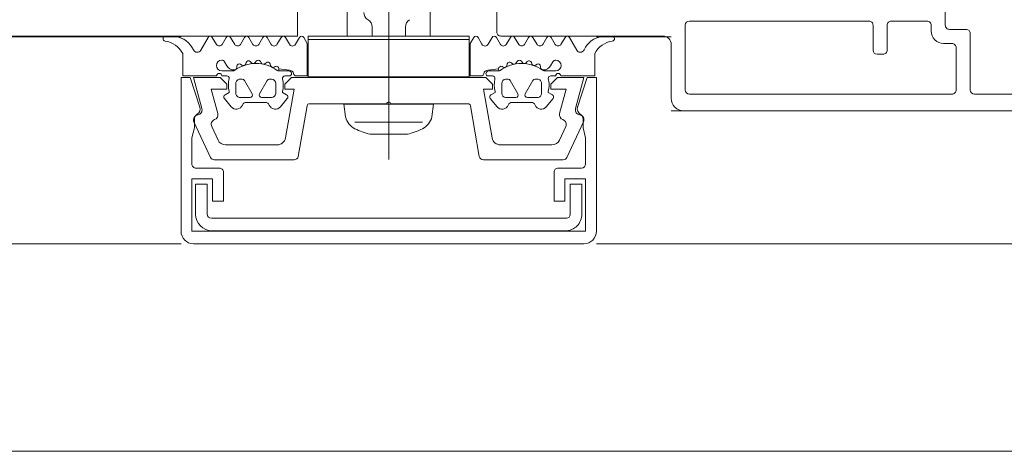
# Model space of a CAD drawing. Header units: centimetres. Extents: x -2424 to 2319, y 5 to 3760.
# Tile 6 of 117: x 337.93 to 349.79, y 381.33 to 386.52. Entities that reach past the tile are written whole.
import ezdxf

# ---------------------------------------------------------------- set-up
doc = ezdxf.new("R2010")
doc.units = ezdxf.units.CM
for name, color, linetype, lineweight in [('A-AREA', 32, 'Continuous', 13), ('A-DETL-GENF', 92, 'Continuous', 9), ('A-DOOR', 31, 'Continuous', 13), ('A-GLAZ-CURT', 52, 'Continuous', 13), ('A-GLAZ-CWMG', 51, 'Continuous', 13)]:
    doc.layers.add(name, color=color, linetype=linetype, lineweight=lineweight)

msp = doc.modelspace()

# ---------------------------------------------------------------- linework, layer by layer
at = {"layer": 'A-AREA', "color": 251, "lineweight": 9}
msp.add_line((312.3767519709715, 381.3255545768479), (360.7095047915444, 381.3255545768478), dxfattribs=at)
at = {"layer": 'A-DETL-GENF', "color": 251, "lineweight": 9, "extrusion": (0, 0, -1)}
for p, q in [((342.376751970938, 384.84079344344), (342.376751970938, 391.0035452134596)), ((339.7779349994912, 386.3244257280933), (339.6895797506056, 386.3244257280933)), ((340.20139092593, 386.3079790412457), (340.1141136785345, 386.1558009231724)), ((340.3035606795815, 386.2236222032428), (340.2532062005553, 386.3083770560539)), ((340.4215769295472, 386.3083196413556), (340.3717552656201, 386.2236222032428)), ((340.5233604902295, 386.2236222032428), (340.4732602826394, 386.3083752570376)), ((340.6411790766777, 386.3083156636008), (340.5913597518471, 386.2236222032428)), ((340.7426598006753, 386.2226227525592), (340.6929799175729, 386.308170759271)), ((340.8611754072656, 386.3083176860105), (340.8113548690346, 386.2236222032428)), ((340.9630577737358, 386.2226227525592), (340.9129234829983, 386.3082632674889)), ((341.081145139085, 386.3081600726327), (341.0313561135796, 386.2227219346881)), ((341.1804527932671, 386.2270737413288), (341.1329551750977, 386.3082112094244)), ((341.3020876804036, 386.3095817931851), (341.2541588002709, 386.2261231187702)), ((343.4514162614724, 386.3095817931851), (343.4993451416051, 386.2261231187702)), ((343.5730511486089, 386.2270737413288), (343.6205487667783, 386.3082112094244)), ((343.6723588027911, 386.3081600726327), (343.7221478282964, 386.2227219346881)), ((343.7904461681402, 386.2226227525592), (343.8405804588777, 386.3082632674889)), ((343.8923285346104, 386.3083176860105), (343.9421490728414, 386.2236222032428)), ((344.0108441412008, 386.2226227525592), (344.0605240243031, 386.308170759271)), ((344.1123248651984, 386.3083156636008), (344.1621441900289, 386.2236222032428)), ((344.2301434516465, 386.2236222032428), (344.2802436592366, 386.3083752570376)), ((344.3319270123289, 386.3083196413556), (344.3817486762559, 386.2236222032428)), ((344.4499432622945, 386.2236222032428), (344.5002977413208, 386.3083770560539)), ((344.552113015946, 386.3079790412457), (344.6393902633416, 386.1558009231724)), ((340.4013939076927, 386.0156159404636), (340.4295372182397, 385.9668763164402)), ((340.5490013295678, 385.9489724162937), (340.5497520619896, 385.9633492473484)), ((340.5905357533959, 385.9854912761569), (340.6091453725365, 385.9747475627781)), ((340.6550010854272, 385.9923516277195), (340.6594505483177, 386.0060433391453)), ((340.7091942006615, 386.0179863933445), (340.7233360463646, 386.0038475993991)), ((340.7721824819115, 386.0089821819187), (340.7800254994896, 386.0210564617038)), ((340.8311668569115, 386.0197167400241), (340.8411644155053, 386.002401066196)), ((340.8896812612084, 385.9947167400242), (340.900380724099, 386.0043496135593)), ((340.9494285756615, 385.989820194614), (340.9547935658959, 385.9698037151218)), ((340.9973900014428, 385.9508378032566), (341.0111351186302, 385.9578408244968)), ((343.7561139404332, 385.9508378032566), (343.7423688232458, 385.9578408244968)), ((343.8040753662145, 385.989820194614), (343.7987103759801, 385.9698037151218)), ((343.8638226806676, 385.9947167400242), (343.853123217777, 386.0043496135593)), ((343.9223370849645, 386.0197167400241), (343.9123395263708, 386.002401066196)), ((343.9813214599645, 386.0089821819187), (343.9734784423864, 386.0210564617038)), ((344.0443097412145, 386.0179863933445), (344.0301678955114, 386.0038475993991)), ((344.0985028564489, 385.9923516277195), (344.0940533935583, 386.0060433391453)), ((344.1629681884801, 385.9854912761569), (344.1443585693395, 385.9747475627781)), ((344.2045026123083, 385.9489724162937), (344.2037518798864, 385.9633492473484)), ((344.3521100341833, 386.0156159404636), (344.3239667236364, 385.9668763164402)), ((340.4951552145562, 385.9056160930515), (340.3667564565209, 385.9056160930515)), ((340.3667564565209, 385.8456162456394), (340.4272205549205, 385.8456162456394)), ((340.5867643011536, 385.8055438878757), (340.6143827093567, 385.8055438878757)), ((340.9391385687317, 385.8055438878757), (340.9667630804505, 385.8055438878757)), ((341.1276527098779, 385.8456162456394), (341.1927269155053, 385.8456162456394)), ((343.6258512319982, 385.8456162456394), (343.5607770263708, 385.8456162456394)), ((343.8143653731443, 385.8055438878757), (343.7867408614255, 385.8055438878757)), ((344.1667396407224, 385.8055438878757), (344.1391212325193, 385.8055438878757)), ((344.2583487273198, 385.9056160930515), (344.3867474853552, 385.9056160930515)), ((344.3867474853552, 385.8456162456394), (344.3262833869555, 385.8456162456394)), ((340.5367643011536, 385.6355441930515), (340.5367643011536, 385.7555438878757)), ((340.6403653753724, 385.7905444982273), (340.7327420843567, 385.6305438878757)), ((340.8207791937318, 385.6305438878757), (340.9131559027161, 385.7905444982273)), ((341.0167630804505, 385.7555438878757), (341.0167630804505, 385.6355441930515)), ((343.7367408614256, 385.7555438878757), (343.7367408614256, 385.6355441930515)), ((343.9327247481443, 385.6305438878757), (343.8403480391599, 385.7905444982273)), ((344.1131385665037, 385.7905444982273), (344.0207618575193, 385.6305438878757)), ((344.2167396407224, 385.6355441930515), (344.2167396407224, 385.7555438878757)), ((340.3987730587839, 385.5714882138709), (340.480413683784, 385.4741966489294)), ((340.7067594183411, 385.5855441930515), (340.5867643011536, 385.5855441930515)), ((340.9667630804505, 385.5855441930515), (340.8467618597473, 385.5855441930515)), ((341.0731004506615, 385.4741929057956), (341.1547349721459, 385.5714844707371)), ((343.6804034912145, 385.4741929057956), (343.5987689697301, 385.5714844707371)), ((343.7867408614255, 385.5855441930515), (343.9067420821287, 385.5855441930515)), ((344.0467445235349, 385.5855441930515), (344.1667396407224, 385.5855441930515)), ((344.3547308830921, 385.5714882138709), (344.2730902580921, 385.4741966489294)), ((340.6616885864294, 385.5256157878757), (340.8918138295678, 385.5256157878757)), ((341.3944545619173, 385.4857640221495), (341.2870904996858, 384.8768721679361)), ((342.351751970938, 385.5105545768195), (341.4239987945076, 385.5105545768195)), ((343.3295051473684, 385.5105545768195), (342.4017519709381, 385.5105545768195)), ((343.4664134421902, 384.8768721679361), (343.3590493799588, 385.4857640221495)), ((344.0918153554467, 385.5256157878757), (343.8616901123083, 385.5256157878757)), ((340.2315213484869, 384.8644236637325), (340.0323735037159, 385.2914975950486)), ((340.2455410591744, 385.2366125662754), (340.3216983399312, 385.0732927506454)), ((341.9691341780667, 385.2898531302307), (342.7843655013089, 385.2898531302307)), ((344.4318056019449, 385.0732927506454), (344.5079628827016, 385.2366125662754)), ((344.7211304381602, 385.2914975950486), (344.5219825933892, 384.8644236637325)), ((342.6017086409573, 385.1421236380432), (342.1517513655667, 385.1421236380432)), ((340.4123291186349, 385.0155545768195), (341.0347029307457, 385.0155545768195)), ((343.7188010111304, 385.0155545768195), (344.3411748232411, 385.0155545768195)), ((340.336770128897, 384.7355599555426), (340.0567717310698, 384.7355599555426)), ((341.2378501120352, 384.8355545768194), (340.2768367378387, 384.8355545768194)), ((344.4766672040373, 384.8355545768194), (343.5156538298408, 384.8355545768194)), ((344.696752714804, 384.7355737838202), (344.4167538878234, 384.7355737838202)), ((340.2417651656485, 384.1309529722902), (344.5117590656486, 384.1309529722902)), ((344.5017590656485, 383.9809590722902), (340.2517651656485, 383.9809590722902)), ((340.0266718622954, 383.8255658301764), (344.7268525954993, 383.8255658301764))]:
    msp.add_line(p, q, dxfattribs=at)
at = {"layer": 'A-DETL-GENF', "color": 251, "lineweight": 9}
msp.add_line((345.776757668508, 385.4255549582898), (448.976746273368, 385.4255549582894), dxfattribs=at)
at = {"layer": 'A-DETL-GENF', "color": 251, "lineweight": 9, "extrusion": (0, 0, -1), "flags": 128}
for points in [[(-342.1772992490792, 386.4357746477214), (-342.1772992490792, 386.3223771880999), (-341.8772992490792, 386.3223771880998), (-341.8772992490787, 389.3923771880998), (-342.2022992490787, 389.3923771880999), (-342.2022992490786, 390.201951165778)], [(-342.5772992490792, 386.4357746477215), (-342.5772992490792, 386.3223771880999), (-342.8772992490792, 386.3223771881), (-342.8772992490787, 389.3923771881), (-342.5522992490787, 389.3923771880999), (-342.5522992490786, 390.2019511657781)], [(-341.2613731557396, 385.8456162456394), (-341.3967552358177, 385.8456162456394), (-341.3967552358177, 386.2351227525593), (-341.3541368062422, 386.3095493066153)], [(-343.4921307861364, 385.8456162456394), (-343.3567487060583, 385.8456162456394), (-343.3567487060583, 386.2351227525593), (-343.3993671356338, 386.3095493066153)], [(-339.8967613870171, 386.1146223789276), (-339.8967613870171, 385.8456162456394), (-340.3067527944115, 385.8456162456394)], [(-344.8567425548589, 386.1146223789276), (-344.8567425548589, 385.8456162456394), (-344.4467511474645, 385.8456162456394)], [(-341.1737571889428, 385.9056160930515), (-341.0519651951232, 385.9056160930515), (-341.0547569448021, 385.9311104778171), (-341.1819969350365, 385.9156159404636)], [(-343.5797467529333, 385.9056160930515), (-343.7015387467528, 385.9056160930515), (-343.6987469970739, 385.9311104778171), (-343.5715070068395, 385.9156159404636)], [(-340.1033419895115, 385.4671857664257), (-339.986900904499, 385.8255545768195), (-339.8767725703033, 385.8255545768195), (-339.8767725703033, 383.9754651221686)], [(-340.1270911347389, 385.4510837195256), (-340.0267519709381, 385.8255545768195), (-340.346751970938, 385.8255545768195), (-340.426751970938, 385.7455545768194), (-340.426751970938, 385.6855545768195), (-340.2402618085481, 385.6855545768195), (-340.3191650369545, 385.3910837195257)], [(-341.1331837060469, 385.0981897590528), (-341.236751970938, 385.6855545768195), (-341.126751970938, 385.6855545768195), (-341.126751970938, 385.7455545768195), (-341.206751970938, 385.8255545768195), (-343.546751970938, 385.8255545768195), (-343.626751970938, 385.7455545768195), (-343.626751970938, 385.6855545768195), (-343.5167519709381, 385.6855545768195), (-343.6203202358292, 385.0981897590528)], [(-344.4343389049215, 385.3910837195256), (-344.5132421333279, 385.6855545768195), (-344.3267519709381, 385.6855545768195), (-344.3267519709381, 385.7455545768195), (-344.406751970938, 385.8255545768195), (-344.726751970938, 385.8255545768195), (-344.6264128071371, 385.4510837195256)], [(-344.876751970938, 383.9754653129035), (-344.876751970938, 385.8255545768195), (-344.7666335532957, 385.8255545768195), (-344.6501924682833, 385.4671857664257)], [(-340.4567564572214, 385.658358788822), (-340.4567564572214, 385.6456199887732), (-340.4067564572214, 385.6167518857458)], [(-341.146757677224, 385.616748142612), (-341.096757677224, 385.6456162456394), (-341.096757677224, 385.6583550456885)], [(-343.606746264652, 385.616748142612), (-343.656746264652, 385.6456162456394), (-343.656746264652, 385.6583550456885)], [(-344.2967474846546, 385.658358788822), (-344.2967474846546, 385.6456199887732), (-344.3467474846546, 385.6167518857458)], [(-341.8567516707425, 385.3517031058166), (-341.8367519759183, 385.5048799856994), (-342.9167507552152, 385.5048799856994), (-342.896749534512, 385.351713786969)], [(-340.0067717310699, 384.7855596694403), (-340.0067717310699, 385.1011574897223), (-340.0367716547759, 385.219340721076), (-340.0367716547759, 385.3243131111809)], [(-344.7167528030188, 385.3243188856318), (-344.7167528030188, 385.219340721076), (-344.7467525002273, 385.1011583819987), (-344.7467525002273, 384.7862596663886)], [(-344.3667540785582, 384.6855740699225), (-344.3667540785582, 384.3355614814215), (-344.4967535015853, 384.3355614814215), (-344.4967535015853, 384.6055606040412), (-344.7467525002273, 384.6055606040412), (-344.7467525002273, 383.9755650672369), (-340.0067717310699, 383.9755650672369), (-340.0067717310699, 384.6055606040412), (-340.2567709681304, 384.6055606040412), (-340.2567709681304, 384.3355614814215), (-340.386770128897, 384.3355614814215), (-340.386770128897, 384.6855601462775)], [(-340.0517346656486, 384.1809957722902), (-340.0517346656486, 384.5409505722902), (-340.1917346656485, 384.5409505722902), (-340.1917346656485, 384.1810018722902)], [(-344.5617224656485, 384.1810018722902), (-344.5617224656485, 384.5409505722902), (-344.7017224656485, 384.5409505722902), (-344.7017224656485, 384.1808980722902)]]:
    msp.add_lwpolyline(points, dxfattribs=at)
for points in [[(-341.406751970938, 386.3255545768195), (-343.346751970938, 386.3255545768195), (-343.346751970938, 386.2855545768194), (-341.406751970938, 386.2855545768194)], [(-341.406751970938, 386.2855545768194), (-343.346751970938, 386.2855545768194), (-343.346751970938, 385.8355545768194), (-341.406751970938, 385.8355545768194)]]:
    msp.add_lwpolyline(points, close=True, dxfattribs=at)
at = {"layer": 'A-DETL-GENF', "color": 251, "lineweight": 9, "extrusion": (0, 0, -1)}
for centre, radius, start, end in [((-342.1772992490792, 386.6089797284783), 0.09999999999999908, 299.9999999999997, 0), ((-342.0772992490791, 386.4357746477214), 0.1000000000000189, 119.9999999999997, 180), ((-342.6772992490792, 386.4357746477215), 0.1000000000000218, 3.256887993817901e-11, 59.99999999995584), ((-339.6895285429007, 386.2945765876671), 0.03000000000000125, 278.3566596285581, 90.09779955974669), ((-339.7775936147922, 386.1244260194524), 0.1999999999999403, 90.09779955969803, 99.54546390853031), ((-339.7624788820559, 386.0345421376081), 0.2911458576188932, 99.54546390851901, 154.6363143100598), ((-340.2274147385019, 386.2930538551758), 0.02999999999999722, 29.8351483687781, 149.2846432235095), ((-340.4474350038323, 386.2931091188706), 0.03000000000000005, 30.46536475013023, 149.411325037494), ((-340.6670371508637, 386.2931051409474), 0.02999999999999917, 30.46536512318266, 149.8551850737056), ((-340.887033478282, 386.2931071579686), 0.0299999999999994, 30.46537706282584, 149.6551279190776), ((-341.107065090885, 386.2930552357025), 0.03000000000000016, 30.2314690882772, 149.6554284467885), ((-341.3281029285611, 386.2946416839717), 0.02999999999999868, 29.86800957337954, 150.2035129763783), ((-343.425401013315, 386.2946416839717), 0.02999999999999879, 29.79648702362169, 150.1319904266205), ((-343.646438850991, 386.2930552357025), 0.02999999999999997, 30.3445715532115, 149.7685309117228), ((-343.866470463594, 386.2931071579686), 0.0299999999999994, 30.34487208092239, 149.5346229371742), ((-344.0864667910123, 386.2931051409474), 0.02999999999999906, 30.14481492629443, 149.5346348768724), ((-344.3060689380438, 386.2931091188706), 0.03000000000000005, 30.58867496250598, 149.5346352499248), ((-344.5260892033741, 386.2930538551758), 0.02999999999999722, 30.71535677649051, 150.1648516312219), ((-344.9910250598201, 386.0345421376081), 0.2911458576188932, 25.36368568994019, 80.454536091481), ((-345.0639753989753, 386.2945765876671), 0.03000000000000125, 89.90220044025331, 261.6433403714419), ((-339.6436643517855, 385.9823508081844), 0.2855763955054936, 98.35665962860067, 152.4078875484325), ((-340.0707406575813, 386.1806762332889), 0.04999999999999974, 209.835148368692, 334.6363143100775), ((-340.3376579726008, 386.2476146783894), 0.04169249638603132, 215.1320394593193, 324.8679605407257), ((-340.5573601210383, 386.2474396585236), 0.04151199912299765, 215.0120494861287, 324.9879505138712), ((-340.7766306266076, 386.2490146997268), 0.04301804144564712, 216.1765618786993, 322.1563529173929), ((-340.9971717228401, 386.2469259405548), 0.0418856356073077, 215.3001206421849, 324.533470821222), ((-341.2175552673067, 386.2459409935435), 0.04162411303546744, 208.4319883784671, 333.0458732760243), ((-343.5359486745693, 386.2459409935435), 0.04162411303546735, 206.9541267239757, 331.5680116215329), ((-343.756332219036, 386.2469259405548), 0.0418856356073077, 215.466529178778, 324.6998793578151), ((-343.9768733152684, 386.2490146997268), 0.04301804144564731, 217.8436470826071, 323.8234381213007), ((-344.1961438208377, 386.2474396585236), 0.04151199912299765, 215.0120494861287, 324.9879505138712), ((-344.4158459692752, 386.2476146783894), 0.04169249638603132, 215.1320394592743, 324.8679605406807), ((-344.6827632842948, 386.1806762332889), 0.04999999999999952, 205.3636856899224, 330.164851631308), ((-345.1098395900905, 385.9823508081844), 0.2855763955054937, 27.59211245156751, 81.64334037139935), ((-340.3667564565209, 385.9706162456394), 0.06500015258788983, 270, 90), ((-340.3667564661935, 385.9956230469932), 0.03999335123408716, 89.99998614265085, 150.00625646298), ((-340.516143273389, 386.0168829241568), 0.1000063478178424, 270.8271563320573, 329.9977283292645), ((-340.5151851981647, 385.9507461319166), 0.03386261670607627, 183.0025130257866, 270.8217113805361), ((-340.7767569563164, 385.5546084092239), 0.440006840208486, 54.92211572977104, 125.841212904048), ((-340.5769316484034, 385.9619178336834), 0.02721725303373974, 3.0146986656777, 119.989009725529), ((-340.6249441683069, 386.0021196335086), 0.03160430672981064, 198.0033128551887, 299.9929715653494), ((-340.6879817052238, 385.996773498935), 0.02999928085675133, 17.99910154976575, 134.9994611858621), ((-340.7456810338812, 386.0261855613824), 0.03159561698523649, 212.9895637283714, 315.0090086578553), ((-340.805185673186, 386.0047163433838), 0.03000056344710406, 33.00145831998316, 149.9997465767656), ((-340.8685344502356, 386.0182048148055), 0.03160501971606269, 228.0026224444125, 329.9974068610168), ((-340.9204534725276, 385.9820587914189), 0.0299965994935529, 47.99715820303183, 165.0045244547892), ((-340.9837715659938, 385.9775691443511), 0.0300004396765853, 243.0031704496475, 344.9985287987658), ((-341.0247526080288, 385.9311046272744), 0.03000433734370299, 63.00898963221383, 179.9888279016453), ((-343.7287513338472, 385.9311046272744), 0.03000433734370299, 0.01117209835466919, 116.9910103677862), ((-343.9767469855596, 385.5546084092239), 0.4400068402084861, 54.15878709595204, 125.077884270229), ((-343.7697323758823, 385.9775691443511), 0.0300004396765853, 195.0014712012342, 296.9968295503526), ((-343.8330504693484, 385.9820587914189), 0.02999659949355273, 14.99547554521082, 132.0028417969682), ((-343.8849694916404, 386.0182048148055), 0.03160501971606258, 210.0025931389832, 311.9973775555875), ((-343.94831826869, 386.0047163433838), 0.03000056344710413, 30.00025342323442, 146.9985416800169), ((-344.0078229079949, 386.0261855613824), 0.03159561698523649, 224.9909913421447, 327.0104362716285), ((-344.0655222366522, 385.996773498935), 0.02999928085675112, 45.00053881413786, 162.0008984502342), ((-344.1285597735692, 386.0021196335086), 0.03160430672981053, 240.0070284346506, 341.9966871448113), ((-344.1765722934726, 385.9619178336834), 0.02721725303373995, 60.01099027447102, 176.9853013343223), ((-344.2383187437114, 385.9507461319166), 0.03386261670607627, 269.1782886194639, 356.9974869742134), ((-344.237360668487, 386.0168829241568), 0.1000063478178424, 210.0022716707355, 269.1728436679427), ((-344.3867474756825, 385.9956230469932), 0.03999335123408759, 29.99374353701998, 90.00001385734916), ((-344.3867474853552, 385.9706162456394), 0.06500015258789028, 90, 270), ((-340.3367546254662, 385.8456162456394), 0.03000183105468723, 0, 180), ((-340.4267464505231, 385.8156099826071), 0.03001000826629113, 90.90520838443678, 179.9814786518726), ((-340.7607513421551, 385.7369892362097), 0.3139994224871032, 345.4978757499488, 14.50212425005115), ((-340.4951552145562, 385.9556160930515), 0.04999999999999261, 234.9221157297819, 270), ((-340.5867553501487, 385.7555528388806), 0.04999104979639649, 359.9897410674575, 90.01025893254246), ((-340.6143890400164, 385.7755509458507), 0.0299929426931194, 89.98790648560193, 150.0064385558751), ((-340.9391329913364, 385.7755496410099), 0.02999424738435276, 29.9950008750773, 90.01065408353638), ((-340.9667551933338, 385.755536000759), 0.05000788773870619, 90.00903654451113, 179.9909634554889), ((-341.0519651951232, 385.9356160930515), 0.03000000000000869, 269.9999999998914, 305.8412129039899), ((-341.1276527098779, 385.8156162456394), 0.03000000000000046, 346.802474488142, 90), ((-340.7923436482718, 385.736985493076), 0.314405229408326, 166.8024744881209, 194.4829967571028), ((-341.1737571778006, 385.8726174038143), 0.03299868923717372, 90.00001934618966, 234.9099355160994), ((-341.1820046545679, 385.8656229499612), 0.04999299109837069, 89.9911528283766, 172.8263290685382), ((-341.2613747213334, 385.8756204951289), 0.03000424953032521, 270.0029896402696, 352.8115002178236), ((-343.4921292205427, 385.8756204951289), 0.03000424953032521, 187.1884997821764, 269.9970103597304), ((-343.5714992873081, 385.8656229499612), 0.04999299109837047, 7.173670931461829, 90.0088471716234), ((-343.5797467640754, 385.8726174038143), 0.03299868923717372, 305.0900644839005, 89.99998065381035), ((-343.6258512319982, 385.8156162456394), 0.03000000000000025, 90, 193.197525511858), ((-343.9611602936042, 385.736985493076), 0.314405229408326, 345.5170032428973, 13.19752551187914), ((-343.7015387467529, 385.9356160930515), 0.03000000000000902, 234.1587870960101, 270.0000000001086), ((-343.7867487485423, 385.755536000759), 0.05000788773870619, 0.009036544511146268, 89.99096345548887), ((-343.8143709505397, 385.7755496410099), 0.02999424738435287, 89.98934591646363, 150.004999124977), ((-344.1391149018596, 385.7755509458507), 0.02999294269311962, 29.99356144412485, 90.01209351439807), ((-344.1667485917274, 385.7555528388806), 0.04999104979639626, 89.98974106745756, 180.0102589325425), ((-344.2583487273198, 385.9556160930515), 0.0499999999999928, 270, 305.0778842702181), ((-344.3267574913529, 385.8156099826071), 0.0300100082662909, 0.01852134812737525, 89.09479161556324), ((-343.9927525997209, 385.7369892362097), 0.3139994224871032, 165.4978757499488, 194.5021242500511), ((-344.4167493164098, 385.8456162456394), 0.03000183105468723, 0, 180), ((-340.4217602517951, 385.5907697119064), 0.03000311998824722, 320.0103091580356, 59.99507243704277), ((-340.5867555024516, 385.6355353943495), 0.0499912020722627, 269.9899156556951, 0.01008434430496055), ((-340.7067627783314, 385.6155432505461), 0.02999905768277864, 149.9975553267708, 270.0064173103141), ((-340.846761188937, 385.6155448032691), 0.03000061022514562, 269.998718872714, 29.99730849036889), ((-340.9667550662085, 385.6355522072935), 0.05000801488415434, 180.0091821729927, 269.9908178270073), ((-341.13176034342, 385.5907702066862), 0.02999621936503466, 119.9982887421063, 220.0113157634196), ((-343.621743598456, 385.5907702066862), 0.02999621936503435, 319.9886842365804, 60.00171125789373), ((-343.7867488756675, 385.6355522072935), 0.05000801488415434, 270.0091821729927, 359.9908178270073), ((-343.9067427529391, 385.6155448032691), 0.03000061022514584, 150.0026915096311, 270.0012811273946), ((-344.0467411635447, 385.6155432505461), 0.02999905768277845, 269.9935826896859, 30.00244467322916), ((-344.1667484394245, 385.6355353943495), 0.04999120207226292, 179.9899156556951, 270.010084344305), ((-344.3317436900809, 385.5907697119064), 0.03000311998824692, 120.0049275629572, 219.9896908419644), ((-340.0367680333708, 385.4455545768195), 0.06999999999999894, 162.0000000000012, 239.9982886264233), ((-340.0691355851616, 385.4355545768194), 0.05999999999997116, 164.9999999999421, 261.5582866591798), ((-340.5416960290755, 385.5256125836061), 0.07999452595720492, 202.6156070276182, 320.003324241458), ((-340.6616888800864, 385.4756196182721), 0.04999616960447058, 22.62238712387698, 89.99966346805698), ((-340.8918148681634, 385.4756155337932), 0.05000025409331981, 89.99880986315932, 157.3791395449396), ((-341.0118167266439, 385.5256216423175), 0.08000381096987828, 220.0030647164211, 337.3772309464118), ((-341.4239987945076, 385.4805545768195), 0.02999999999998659, 9.999999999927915, 90), ((-342.376751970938, 385.5049295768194), 0.02562499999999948, 12.68038349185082, 167.3196165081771), ((-343.3295051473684, 385.4805545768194), 0.03000000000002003, 90, 169.9999999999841), ((-343.7416872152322, 385.5256216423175), 0.0800038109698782, 202.6227690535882, 319.9969352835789), ((-343.8616890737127, 385.4756155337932), 0.05000025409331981, 22.62086045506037, 90.00119013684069), ((-344.0918150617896, 385.4756196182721), 0.04999616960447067, 90.00033653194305, 157.377612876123), ((-344.2118079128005, 385.5256125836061), 0.0799945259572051, 219.9966757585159, 337.3843929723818), ((-344.6843683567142, 385.4355545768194), 0.05999999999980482, 278.4417133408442, 15.00000000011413), ((-344.716766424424, 385.4455545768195), 0.07000000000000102, 300.006437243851, 17.99999999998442), ((-340.0867519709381, 385.316854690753), 0.06000000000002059, 335.0000000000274, 81.55828665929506), ((-340.1067716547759, 385.3243131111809), 0.0699999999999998, 0, 59.99828862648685), ((-340.2612094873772, 385.3755545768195), 0.05999999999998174, 164.9999999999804, 251.180754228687), ((-342.0701554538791, 385.4048047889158), 0.2199112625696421, 297.2746139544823, 346.0267605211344), ((-342.6833646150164, 385.4048005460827), 0.219889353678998, 193.9706527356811, 242.7279727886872), ((-344.492294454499, 385.3755545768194), 0.06000000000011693, 288.8192457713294, 15.00000000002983), ((-344.6667519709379, 385.316854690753), 0.06000000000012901, 98.44171334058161, 204.9999999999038), ((-344.6467528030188, 385.3243188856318), 0.06999999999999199, 120.0064372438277, 180), ((-340.2999195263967, 385.2619696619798), 0.06000000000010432, 335.0000000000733, 71.18075422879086), ((-342.3769848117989, 386.0343232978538), 0.9201815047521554, 284.1682816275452, 296.2929888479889), ((-342.3762946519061, 386.0348103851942), 0.9207068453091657, 243.7077721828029, 255.8283837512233), ((-344.4535844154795, 385.2619696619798), 0.05999999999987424, 108.8192457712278, 204.9999999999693), ((-341.0347029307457, 385.1155545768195), 0.1000000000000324, 189.9999999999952, 270), ((-343.7188010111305, 385.1155545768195), 0.1000000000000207, 270.0000000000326, 350.0000000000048), ((-340.4123291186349, 385.1155545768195), 0.1000000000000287, 270, 335.0000000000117), ((-344.3411748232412, 385.1155545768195), 0.1000000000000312, 205.0000000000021, 270.0000000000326), ((-340.2768367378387, 384.8855545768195), 0.04999999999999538, 270.0000000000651, 335.0000000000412), ((-341.2378501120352, 384.8855545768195), 0.04999999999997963, 190.0000000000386, 270), ((-343.5156538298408, 384.8855545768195), 0.04999999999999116, 270, 349.9999999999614), ((-344.4766672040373, 384.8855545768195), 0.05000000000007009, 204.9999999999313, 269.9999999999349), ((-340.0566205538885, 384.7854086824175), 0.04984905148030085, 269.8262388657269, 0.173542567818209), ((-340.3367717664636, 384.6855615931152), 0.04999836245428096, 89.99812342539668, 180.0016580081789), ((-344.4167538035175, 384.6855740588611), 0.04999972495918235, 1.267555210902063e-05, 90.00009660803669), ((-344.6955446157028, 384.7867699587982), 0.05121042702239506, 180.5709400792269, 268.6482166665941), ((-340.2518682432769, 384.1810926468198), 0.2001336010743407, 270.0295098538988, 359.9722660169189), ((-340.2418416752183, 384.1810599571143), 0.05010704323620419, 270.0874862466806, 359.9335818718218), ((-344.5018818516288, 384.1807996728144), 0.1998406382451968, 179.9717881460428, 270.0352036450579), ((-344.5117786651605, 384.1808968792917), 0.04994391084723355, 179.8795516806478, 270.0224846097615), ((-340.0268011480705, 383.9755944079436), 0.1500286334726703, 270.0493741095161, 359.9506258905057), ((-344.72686881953, 383.975448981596), 0.1498831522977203, 179.9937570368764, 270.0062019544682)]:
    msp.add_arc(centre, radius, start, end, dxfattribs=at)
at = {"layer": 'A-DOOR', "color": 251, "lineweight": 9}
for p, q in [((343.6767569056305, 386.3755553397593), (343.6767569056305, 386.6756082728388)), ((349.0767504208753, 386.6755546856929), (349.0767504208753, 386.4555529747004)), ((345.946753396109, 386.4555546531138), (345.946753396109, 385.6755549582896)), ((348.1567535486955, 386.5055546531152), (345.996753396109, 386.5055546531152)), ((348.2067535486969, 386.1555546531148), (348.2067535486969, 386.4555546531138)), ((348.3767535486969, 386.4555546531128), (348.3767535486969, 386.1555584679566)), ((348.8567535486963, 386.5055546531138), (348.4267550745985, 386.5055546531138)), ((348.9067535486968, 386.3855549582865), (348.9067535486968, 386.4555538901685)), ((349.1267538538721, 386.4055552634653), (349.3267546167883, 386.4055552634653)), ((345.67675766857, 386.3255545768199), (343.7267569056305, 386.3255545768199)), ((349.3767530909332, 386.3555552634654), (349.3767530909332, 385.6755549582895)), ((345.776757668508, 385.5755549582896), (345.776757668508, 386.2255553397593)), ((349.1567535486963, 386.2355549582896), (349.0567566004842, 386.2355549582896)), ((349.2067535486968, 385.6755549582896), (349.2067535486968, 386.1855534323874)), ((348.3267535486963, 386.1055546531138), (348.2567497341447, 386.1055546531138)), ((345.9967533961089, 385.6255549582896), (349.1567520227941, 385.6255549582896)), ((349.4267530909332, 385.6255549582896), (349.9667524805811, 385.6255549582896)), ((350.8267530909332, 385.4255549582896), (345.9267546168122, 385.4255549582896))]:
    msp.add_line(p, q, dxfattribs=at)
for centre, radius, start, end in [((345.996753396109, 386.4555546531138), 0.04999999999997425, 90, 180), ((348.1567539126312, 386.4555550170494), 0.04999963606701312, 359.9995829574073, 90.00041704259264), ((348.4267535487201, 386.4555546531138), 0.05000000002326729, 89.9982514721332, 179.9999999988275), ((348.8567558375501, 386.4555569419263), 0.0499977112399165, 359.99650278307, 90.00262295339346), ((349.1267523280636, 386.4555537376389), 0.04999847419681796, 180.0008742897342, 270.0017485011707), ((349.3267546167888, 386.3555567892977), 0.04999847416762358, 359.9982514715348, 90.00000000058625), ((343.7267545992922, 386.3755530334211), 0.04999769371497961, 179.9973570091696, 270.0026429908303), ((345.676753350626, 386.2255502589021), 0.1000043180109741, 0.00291099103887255, 89.99752610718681), ((349.0567527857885, 386.3855541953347), 0.1499992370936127, 179.9997085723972, 270.0014571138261), ((348.2567550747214, 386.1555561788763), 0.05000152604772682, 180.0017483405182, 269.9938803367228), ((348.3267566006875, 386.1555516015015), 0.04999694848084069, 269.9965024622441, 0.007868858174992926), ((349.1567550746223, 386.1855564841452), 0.04999847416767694, 359.9965028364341, 90.00174863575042), ((345.926753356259, 385.5755506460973), 0.1499956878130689, 179.9983528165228, 270.0004815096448), ((345.9967558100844, 385.6755573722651), 0.05000241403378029, 180.0027660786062, 269.9972339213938), ((349.1567535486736, 385.6755549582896), 0.05000000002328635, 269.9982514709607, 0), ((349.426753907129, 385.6755557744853), 0.05000081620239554, 180.0009352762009, 269.9990647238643)]:
    msp.add_arc(centre, radius, start, end, dxfattribs=at)
at = {"layer": 'A-GLAZ-CURT', "color": 251, "lineweight": 9}
for p, q in [((341.2767519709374, 386.3255545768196), (341.2767519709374, 390.1255545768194)), ((305.9767519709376, 386.3255545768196), (341.2767519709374, 386.3255545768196))]:
    msp.add_line(p, q, dxfattribs=at)
at = {"layer": 'A-GLAZ-CWMG', "color": 251, "lineweight": 9}
for p, q in [((307.3767519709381, 386.3155545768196), (339.8767519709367, 386.3155545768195)), ((344.8767519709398, 386.3155545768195), (345.7767576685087, 386.3155545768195)), ((307.3767519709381, 383.8255545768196), (339.8767519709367, 383.8255545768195)), ((344.8767519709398, 383.8255545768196), (360.7095047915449, 383.8255545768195))]:
    msp.add_line(p, q, dxfattribs=at)

doc.saveas('drawing.dxf')
